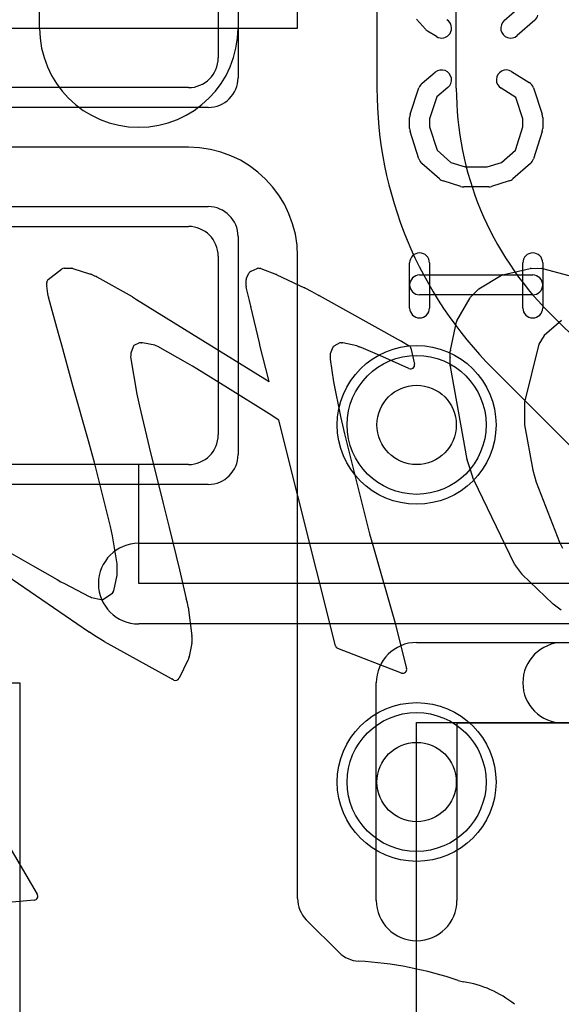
# Model space of a CAD drawing. Extents: x 0 to 20.5, y -1 to 20.
# Tile 15 of 28: x 11.2 to 12.6, y 9 to 11.5. Entities that reach past the tile are written whole.
import ezdxf

# ---------------------------------------------------------------- set-up
doc = ezdxf.new("R2010")
doc.units = 0
for name, color, linetype in [('Hole', 1, 'CONTINUOUS'), ('L1', 3, 'CONTINUOUS'), ('L2', 3, 'CONTINUOUS'), ('L3', 3, 'CONTINUOUS'), ('L4', 3, 'CONTINUOUS'), ('MetalMask-A', 176, 'CONTINUOUS'), ('PartsArea-A', 111, 'CONTINUOUS'), ('PartsSilk-A', 221, 'CONTINUOUS'), ('PartsSilk-B', 221, 'CONTINUOUS'), ('Resist-A', 2, 'CONTINUOUS'), ('Resist-B', 2, 'CONTINUOUS'), ('Silk-A', 140, 'CONTINUOUS'), ('Silk-B', 140, 'CONTINUOUS')]:
    doc.layers.add(name, color=color, linetype=linetype)

msp = doc.modelspace()

# ---------------------------------------------------------------- linework, layer by layer
at = {"layer": 'Hole'}
for centre in [(12.2, 10.5), (12.2, 9.6)]:
    msp.add_circle(centre, 0.1, dxfattribs=at)
at = {"layer": 'L1'}
for p, q in [((12.3, 11.34853), (12.3, 13.9)), ((12.09996, 12.02496), (12.09996, 11.34854)), ((11.7, 11.875), (11.7, 11.425)), ((11.9, 11.5), (11.9, 11.8)), ((10.4, 11.5), (11.9, 11.5)), ((11.625, 11.35), (10.675, 11.35)), ((11.625, 11.20004), (9.7, 11.20004)), ((10.675, 11), (11.625, 11)), ((11.7, 10.925), (11.7, 10.475)), ((11.90004, 9.30608), (11.90004, 10.925)), ((12.75858, 10.55858), (12.53431, 10.78283)), ((12.39342, 10.64082), (12.61639, 10.41787)), ((11.625, 10.4), (10.675, 10.4)), ((12.00467, 9.17039), (11.92201, 9.25305))]:
    msp.add_line(p, q, dxfattribs=at)
for centre in [(12.2, 10.5), (12.2, 9.6)]:
    msp.add_circle(centre, 0.2, dxfattribs=at)
for centre, radius, start, end in [((11.625, 11.425), 0.075, -90, 0), ((13.10001, 11.34852), 1.00005, 179.99885, -135.00041), ((13.1, 11.34852), 0.8, 179.99928, -135), ((11.625, 10.925), 0.27504, 0, 90), ((11.625, 10.925), 0.075, 0, 90), ((12.33985, 10.58837), 0.07497, 44.39475, 45), ((11.625, 10.475), 0.075, -90, 0), ((11.97504, 9.30608), 0.075, 180, -135), ((12.0577, 9.22342), 0.075, -135, -92.78191), ((11.99996, 8.2), 0.95005, 71.28966, 86.73557), ((12.32877, 9.17085), 0.07497, -108.71045, -98.24358), ((12.275, 8.825), 0.27504, 51.3441, 81.00106)]:
    msp.add_arc(centre, radius, start, end, dxfattribs=at)
at = {"layer": 'L2'}
for centre in [(12.2, 10.5), (12.2, 9.6)]:
    msp.add_circle(centre, 0.2, dxfattribs=at)
at = {"layer": 'L3'}
for centre in [(12.2, 10.5), (12.2, 9.6)]:
    msp.add_circle(centre, 0.2, dxfattribs=at)
at = {"layer": 'L4'}
for p, q in [((11.25, 11.5), (11.25, 12.7)), ((11.75, 12.7), (11.75, 11.5))]:
    msp.add_line(p, q, dxfattribs=at)
for centre in [(12.2, 10.5), (12.2, 9.6)]:
    msp.add_circle(centre, 0.2, dxfattribs=at)
msp.add_arc((11.5, 11.5), 0.25, 180, 0, dxfattribs=at)
at = {"layer": 'MetalMask-A'}
for p, q in [((11.7, 11.875), (11.7, 11.425)), ((11.625, 11.35), (10.675, 11.35)), ((10.675, 11), (11.625, 11)), ((11.7, 10.925), (11.7, 10.475)), ((11.625, 10.4), (10.675, 10.4))]:
    msp.add_line(p, q, dxfattribs=at)
for centre, start, end in [((11.625, 11.425), -90, 0), ((11.625, 10.925), 0, 90), ((11.625, 10.475), -90, 0)]:
    msp.add_arc(centre, 0.075, start, end, dxfattribs=at)
at = {"layer": 'PartsArea-A'}
for p, q in [((11.5, 10.4), (10.6, 10.4)), ((11.5, 10.1), (11.5, 10.4)), ((13.3, 10.1), (11.5, 10.1)), ((10.5, 9.85), (11.2, 9.85)), ((11.2, 9.85), (11.2, 8.55)), ((12.2, 8.9), (12.2, 9.75)), ((12.2, 9.75), (14, 9.75))]:
    msp.add_line(p, q, dxfattribs=at)
at = {"layer": 'PartsSilk-A'}
for p, q in [((12.42058, 11.51881), (12.45929, 11.55269)), ((12.22205, 11.49728), (12.19983, 11.52228)), ((12.49794, 11.52008), (12.4535, 11.48119)), ((12.24971, 11.4788), (12.22749, 11.49269)), ((12.43918, 11.39064), (12.48362, 11.36287)), ((12.21363, 11.36088), (12.24696, 11.38865)), ((12.18369, 11.2829), (12.20591, 11.34957)), ((12.27896, 11.35023), (12.2511, 11.32702)), ((12.4495, 11.32523), (12.41268, 11.34824)), ((12.49409, 11.34957), (12.51631, 11.2829)), ((12.2511, 11.32702), (12.23241, 11.27094)), ((12.46759, 11.27094), (12.4495, 11.32523)), ((12.18241, 11.24722), (12.18241, 11.275)), ((12.23241, 11.27094), (12.23241, 11.25112)), ((12.46759, 11.25112), (12.46759, 11.27094)), ((12.51759, 11.275), (12.51759, 11.24722)), ((12.23241, 11.25112), (12.25132, 11.19202)), ((12.44868, 11.19202), (12.46759, 11.25112)), ((12.20582, 11.17016), (12.1836, 11.2396)), ((12.5164, 11.2396), (12.49418, 11.17016)), ((12.25132, 11.19202), (12.28656, 11.16118)), ((12.41344, 11.16118), (12.44868, 11.19202)), ((12.25761, 11.12008), (12.21317, 11.15897)), ((12.28656, 11.16118), (12.32234, 11.15)), ((12.32234, 11.15), (12.37766, 11.15)), ((12.37766, 11.15), (12.41344, 11.16118)), ((12.48683, 11.15897), (12.44239, 11.12008)), ((12.31106, 11.10114), (12.26661, 11.11503)), ((12.38148, 11.1), (12.31852, 11.1)), ((12.43339, 11.11503), (12.38894, 11.10114)), ((12.18241, 10.79444), (12.18241, 10.90833)), ((12.23241, 10.90833), (12.23241, 10.79444)), ((12.46759, 10.79444), (12.46759, 10.90833)), ((12.51759, 10.90833), (12.51759, 10.79444)), ((12.20741, 10.87778), (12.49259, 10.87778)), ((12.49259, 10.82778), (12.20741, 10.82778)), ((11.5, 10.2016), (13.3, 10.2016)), ((13.3, 9.9984), (11.5, 9.9984)), ((12.2, 9.9516), (14, 9.9516)), ((12.0984, 9.3016), (12.0984, 9.85)), ((14, 9.7484), (12.3016, 9.7484)), ((12.3016, 9.7484), (12.3016, 9.3016))]:
    msp.add_line(p, q, dxfattribs=at)
for centre, radius, start, end in [((12.26296, 11.5), 0.025, -122.00538, 57.98998), ((12.43704, 11.5), 0.025, 131.18808, -48.81042), ((12.48148, 11.53889), 0.025, -48.81192, -14.92885), ((12.24074, 11.51389), 0.025, -138.37217, -122.01002), ((12.26296, 11.36944), 0.025, -50.2091, 129.8005), ((12.42593, 11.36944), 0.025, 57.99462, -122.00075), ((12.22963, 11.34167), 0.025, 129.7909, 161.57954), ((12.47037, 11.34167), 0.025, 18.42046, 57.99462), ((12.20741, 11.275), 0.025, 161.57954, 180), ((12.49259, 11.275), 0.025, 0, 18.42046), ((12.20741, 11.24722), 0.025, 180, -162.25358), ((12.49259, 11.24722), 0.025, -17.74642, 0), ((12.22963, 11.17778), 0.025, -162.25358, -131.18808), ((12.47037, 11.17778), 0.025, -48.81192, -17.74642), ((12.27407, 11.13889), 0.025, -131.18808, -107.36223), ((12.42593, 11.13889), 0.025, -72.63777, -48.81192), ((12.31852, 11.125), 0.025, -107.36223, -90), ((12.38148, 11.125), 0.025, -90, -72.63777), ((12.20741, 10.90833), 0.025, 0, 180), ((12.49259, 10.90833), 0.025, 0, 180), ((12.20741, 10.85278), 0.025, 90, -90), ((12.49259, 10.85278), 0.025, -90, 90), ((12.20741, 10.79444), 0.025, 180, 0), ((12.49259, 10.79444), 0.025, 180, 0), ((11.5, 10.1), 0.1016, 90, -90), ((12.2, 9.85), 0.1016, 90, 180), ((12.2, 9.3016), 0.1016, 180, 0)]:
    msp.add_arc(centre, radius, start, end, dxfattribs=at)
at = {"layer": 'PartsSilk-B'}
for p, q in [((11.31174, 10.89465), (11.33048, 10.89465)), ((11.33348, 10.89419), (11.37861, 10.87999)), ((11.78314, 10.88747), (11.79793, 10.89381)), ((11.80273, 10.89458), (11.80469, 10.89441)), ((11.80733, 10.89382), (11.84734, 10.87889)), ((12.41654, 10.87842), (12.48637, 10.89407)), ((12.48833, 10.89431), (12.50338, 10.89465)), ((12.50376, 10.89465), (12.51505, 10.89448)), ((12.51749, 10.89414), (12.66692, 10.85407)), ((11.27187, 10.86655), (11.30564, 10.89257)), ((11.37965, 10.8796), (11.38638, 10.87663)), ((11.38638, 10.87663), (11.39302, 10.87388)), ((11.39409, 10.87336), (11.4833, 10.8234)), ((11.77147, 10.8699), (11.77746, 10.88205)), ((11.77936, 10.8847), (11.78001, 10.88535)), ((11.84814, 10.87855), (11.91765, 10.8454)), ((12.35657, 10.8427), (12.41355, 10.87721)), ((11.26797, 10.85317), (11.26797, 10.85863)), ((11.27106, 10.83013), (11.26803, 10.8507)), ((11.77044, 10.84963), (11.77044, 10.86548)), ((11.77906, 10.81365), (11.77073, 10.84722)), ((11.918, 10.84522), (11.9358, 10.83587)), ((11.27193, 10.82616), (11.2712, 10.82939)), ((11.27282, 10.82251), (11.27197, 10.82599)), ((11.29775, 10.73018), (11.27288, 10.82227)), ((11.4838, 10.8231), (11.49419, 10.81645)), ((11.9358, 10.83587), (11.95395, 10.82653)), ((11.95423, 10.82638), (12.16124, 10.71125)), ((12.30121, 10.76243), (12.33495, 10.82063)), ((12.33646, 10.82262), (12.35461, 10.84115)), ((11.49419, 10.81645), (11.82867, 10.60906)), ((11.78057, 10.80631), (11.77906, 10.81365)), ((11.78218, 10.79883), (11.78063, 10.80604)), ((11.80376, 10.70681), (11.78222, 10.79865)), ((12.28506, 10.688), (12.30008, 10.75947)), ((12.56463, 10.763), (12.52159, 10.72523)), ((11.30586, 10.70069), (11.29776, 10.73014)), ((12.52159, 10.72523), (12.5145, 10.71443)), ((11.33409, 10.59886), (11.30586, 10.70067)), ((11.48557, 10.69715), (11.47971, 10.68108)), ((11.48661, 10.69855), (11.48557, 10.69715)), ((11.48784, 10.69995), (11.48661, 10.69855)), ((11.50196, 10.70668), (11.48784, 10.69995)), ((11.50592, 10.70668), (11.50196, 10.70668)), ((11.50905, 10.70701), (11.50723, 10.70677)), ((11.54009, 10.70067), (11.50905, 10.70701)), ((11.54396, 10.6991), (11.54009, 10.70067)), ((11.54786, 10.69748), (11.54396, 10.6991)), ((11.62396, 10.65476), (11.54786, 10.69748)), ((11.80605, 10.69755), (11.80379, 10.70669)), ((11.82669, 10.61644), (11.80607, 10.69748)), ((11.98912, 10.69572), (11.98219, 10.67894)), ((11.99032, 10.69715), (11.98912, 10.69572)), ((11.99172, 10.69875), (11.99032, 10.69715)), ((12.00672, 10.70668), (11.99172, 10.69875)), ((12.01086, 10.70668), (12.00672, 10.70668)), ((12.01365, 10.70701), (12.01253, 10.70682)), ((12.04959, 10.69891), (12.01365, 10.70701)), ((12.0546, 10.69692), (12.04959, 10.69891)), ((12.0604, 10.69484), (12.05493, 10.69679)), ((12.16154, 10.71108), (12.18101, 10.69935)), ((12.50764, 10.70366), (12.47214, 10.55717)), ((12.5145, 10.71443), (12.50764, 10.70366)), ((11.4797, 10.67483), (11.47955, 10.67136)), ((11.47955, 10.67136), (11.4951, 10.57711)), ((11.47971, 10.68108), (11.47971, 10.67526)), ((11.98219, 10.67894), (11.98219, 10.67282)), ((11.98219, 10.67282), (11.98239, 10.66573)), ((12.10718, 10.67506), (12.0604, 10.69484)), ((12.1806, 10.64208), (12.10718, 10.67506)), ((12.1856, 10.69299), (12.19459, 10.65335)), ((12.28457, 10.6703), (12.28484, 10.68612)), ((11.63521, 10.64792), (11.62396, 10.65476)), ((11.64666, 10.641), (11.63524, 10.6479)), ((11.98239, 10.66573), (11.99052, 10.60818)), ((12.28485, 10.64909), (12.28457, 10.67)), ((12.32732, 10.41293), (12.28501, 10.64744)), ((11.72379, 10.59318), (11.64666, 10.641)), ((11.37291, 10.45985), (11.3341, 10.59884)), ((11.82867, 10.60906), (11.82672, 10.61631)), ((11.99052, 10.60818), (12.00799, 10.5208)), ((11.4951, 10.57711), (11.49825, 10.56212)), ((11.82812, 10.52773), (11.72379, 10.59318)), ((11.49825, 10.56212), (11.50161, 10.54712)), ((11.50161, 10.54712), (11.52613, 10.44351)), ((12.47214, 10.55717), (12.47198, 10.53866)), ((11.85301, 10.51202), (11.82812, 10.52773)), ((12.47198, 10.53866), (12.47198, 10.50053)), ((11.99544, 9.94361), (11.85301, 10.51202)), ((12.00799, 10.5208), (12.01293, 10.49894)), ((12.01293, 10.49894), (12.01804, 10.47708)), ((12.47198, 10.50053), (12.4928, 10.38563)), ((12.01804, 10.47708), (12.08154, 10.22555)), ((11.3823, 10.42611), (11.37302, 10.45943)), ((11.38814, 10.40541), (11.38231, 10.42607)), ((11.52613, 10.44351), (11.56146, 10.30199)), ((11.42906, 10.24389), (11.38814, 10.40541)), ((12.33557, 10.38688), (12.32764, 10.41165)), ((12.34363, 10.36245), (12.33559, 10.3868)), ((12.4928, 10.38563), (12.49687, 10.37044)), ((12.44689, 10.14938), (12.34413, 10.36122)), ((12.49687, 10.37044), (12.50093, 10.35544)), ((12.50093, 10.35544), (12.55969, 10.20453)), ((11.56146, 10.30199), (11.57008, 10.26793)), ((11.57009, 10.2679), (11.57665, 10.24162)), ((11.43157, 10.23228), (11.42906, 10.24389)), ((11.434, 10.22063), (11.43157, 10.23228)), ((11.57667, 10.24156), (11.60258, 10.13482)), ((12.08154, 10.22555), (12.08932, 10.19695)), ((11.44585, 10.14981), (11.434, 10.22063)), ((12.55969, 10.20453), (12.56727, 10.18934)), ((11.14905, 10.19265), (11.23231, 10.14526)), ((12.08932, 10.19695), (12.14571, 9.99991)), ((11.44585, 10.12125), (11.44585, 10.14981)), ((11.23231, 10.14526), (11.29458, 10.11009)), ((11.6026, 10.13472), (11.61962, 10.06135)), ((12.45973, 10.13122), (12.44776, 10.14792)), ((12.4648, 10.12452), (12.45989, 10.13101)), ((11.37365, 9.97866), (11.16796, 10.11944)), ((11.2947, 10.11002), (11.30362, 10.10482)), ((11.30362, 10.10482), (11.31296, 10.09988)), ((11.31296, 10.09988), (11.37509, 10.06777)), ((11.43739, 10.08173), (11.44585, 10.12125)), ((12.54342, 10.04889), (12.46585, 10.12334)), ((11.40982, 10.06035), (11.434, 10.07571)), ((11.434, 10.07571), (11.43563, 10.0787)), ((11.43577, 10.07894), (11.43739, 10.08173)), ((11.37509, 10.06777), (11.37805, 10.06653)), ((11.37805, 10.06653), (11.38124, 10.0653)), ((11.38124, 10.0653), (11.40508, 10.05999)), ((11.40512, 10.06), (11.40628, 10.06014)), ((11.40696, 10.0602), (11.40982, 10.06035)), ((11.61969, 10.06104), (11.62165, 10.05118)), ((11.62165, 10.05118), (11.62384, 10.04182)), ((11.62402, 10.04084), (11.63351, 9.96832)), ((12.55388, 10.04076), (12.54424, 10.04818)), ((12.56379, 10.03321), (12.55392, 10.04072)), ((11.39357, 9.96613), (11.37398, 9.97844)), ((12.14579, 9.99965), (12.17485, 9.88645)), ((11.41318, 9.95391), (11.3936, 9.96611)), ((11.58231, 9.85999), (11.41362, 9.95366)), ((11.63358, 9.96662), (11.63342, 9.96261)), ((11.63342, 9.96261), (11.63342, 9.95186)), ((11.63324, 9.94998), (11.62686, 9.91658)), ((12.16154, 9.87464), (12.00152, 9.93672)), ((11.62364, 9.90668), (11.60178, 9.86174)), ((11.62532, 9.91149), (11.62415, 9.90793)), ((11.62657, 9.91544), (11.62535, 9.91159)), ((11.58857, 9.85704), (11.58294, 9.85966)), ((11.15819, 9.46333), (11.24422, 9.31752)), ((11.23653, 9.30248), (11.13345, 9.29294))]:
    msp.add_line(p, q, dxfattribs=at)
for centre, start, end in [((11.31174, 10.88465), 90, 127.60354), ((11.33048, 10.88465), 72.54344, 90), ((11.80187, 10.88462), 85.06501, 113.20611), ((11.80383, 10.88445), 69.5177, 85.06501), ((12.48856, 10.88431), 91.31757, 102.63416), ((12.5036, 10.88465), 89.08335, 91.27804), ((12.5149, 10.88448), 74.99109, 89.13126), ((11.37561, 10.87045), 66.1771, 72.54344), ((11.3892, 10.86464), 60.71717, 67.53882), ((11.78044, 10.86548), 153.76806, 180), ((11.78643, 10.87763), 135, 153.76806), ((11.78708, 10.87828), 113.20611, 135), ((11.84384, 10.86952), 64.53665, 69.5177), ((12.41873, 10.86866), 102.64685, 121.20274), ((11.27792, 10.85216), 174.2039, -171.60243), ((11.27797, 10.85863), 127.60354, 180), ((11.78044, 10.84963), 180, -166.06099), ((11.91335, 10.83637), 62.2815, 64.53665), ((11.28095, 10.83159), -171.60243, -167.28466), ((11.28168, 10.82836), -167.28466, -166.28353), ((11.28253, 10.82488), -166.28353, -164.86552), ((11.47841, 10.81468), 57.37496, 60.71717), ((11.94937, 10.81764), 60.92314, 62.74313), ((12.3436, 10.81561), 135.52638, 149.89943), ((12.36175, 10.83415), 121.20949, 135.59588), ((11.79036, 10.80833), -168.3416, -166.7562), ((11.79196, 10.80093), -167.88124, -166.82507), ((12.30987, 10.75741), 149.90013, 168.13151), ((11.3074, 10.73279), -164.86552, -164.62928), ((11.3155, 10.70334), -164.62928, -164.51881), ((11.50592, 10.71668), -90, -82.46975), ((11.8135, 10.70909), -166.82507, -166.11658), ((11.81576, 10.69995), -166.11658, -165.69972), ((12.01086, 10.71668), -90, -80.38697), ((12.05829, 10.70621), -111.66304, -109.6307), ((12.15638, 10.70251), 58.94784, 60.92314), ((12.17585, 10.69078), 12.77124, 58.94784), ((11.46971, 10.67526), -2.46466, 0), ((12.29457, 10.67013), 179.02607, -179.23828), ((12.29484, 10.68595), 168.16154, 179.0093), ((11.64041, 10.65646), -121.33721, -121.1308), ((12.18484, 10.65114), -115.07918, 12.77124), ((12.29485, 10.64922), -179.2552, -169.7723), ((11.34373, 10.60153), -164.51881, -164.39307), ((11.83638, 10.61891), -165.69972, -164.93577), ((11.38261, 10.46227), -165.99156, -163.50378), ((11.39193, 10.42879), -164.44827, -164.21205), ((12.33716, 10.4147), -169.80279, -162.25124), ((12.34509, 10.38993), -162.23568, -161.73436), ((12.35313, 10.36558), -161.76431, -154.12299), ((11.56039, 10.26548), 14.00844, 14.18918), ((11.56695, 10.2392), 13.64724, 14.00844), ((12.45589, 10.15375), -154.10085, -144.3565), ((11.59286, 10.13246), 13.06334, 13.64724), ((12.46786, 10.13705), -144.3558, -142.86671), ((12.47277, 10.13055), -142.88932, -133.82537), ((11.28966, 10.10138), 59.74356, 60.53929), ((11.44441, 10.07391), 149.79307, 151.38497), ((11.40632, 10.05007), 96.89055, 97.12502), ((11.40748, 10.05021), 92.97967, 96.89055), ((11.60988, 10.05909), 11.24253, 13.06334), ((11.6141, 10.03954), 7.46597, 13.17493), ((12.55034, 10.0561), -133.82424, -127.58234), ((12.55998, 10.04868), -127.60354, -127.28474), ((12.56984, 10.04116), -127.27136, -122.64324), ((11.3793, 9.98691), -124.40523, -122.1329), ((12.1361, 9.99716), 14.41127, 15.96902), ((11.39889, 9.9746), -122.1329, -121.92646), ((11.41847, 9.9624), -121.92646, -119.02677), ((11.62342, 9.95186), -10.83791, 0), ((11.62359, 9.96702), -2.2929, 7.46597), ((12.00514, 9.94604), -165.93596, -111.22677), ((11.61465, 9.91105), -25.92419, -18.18127), ((11.61582, 9.91461), -18.18127, -17.5831), ((11.61704, 9.91846), -17.5831, -10.83791), ((12.16516, 9.88396), -111.22677, 14.41127), ((11.58716, 9.86873), -119.02677, -114.95115), ((11.59279, 9.86611), -114.95115, -25.92419), ((11.23561, 9.31244), -84.72259, 30.5411)]:
    msp.add_arc(centre, 0.01, start, end, dxfattribs=at)
at = {"layer": 'Resist-A'}
for p, q in [((11.75, 11.925), (11.75, 11.375)), ((11.675, 11.3), (10.625, 11.3)), ((10.625, 11.05), (11.675, 11.05)), ((11.75, 10.975), (11.75, 10.425)), ((11.675, 10.35), (10.625, 10.35))]:
    msp.add_line(p, q, dxfattribs=at)
for centre in [(12.2, 10.5), (12.2, 9.6)]:
    msp.add_circle(centre, 0.175, dxfattribs=at)
for centre, start, end in [((11.675, 11.375), -90, 0), ((11.675, 10.975), 0, 90), ((11.675, 10.425), -90, 0)]:
    msp.add_arc(centre, 0.075, start, end, dxfattribs=at)
at = {"layer": 'Resist-B'}
for centre in [(12.2, 10.5), (12.2, 9.6)]:
    msp.add_circle(centre, 0.175, dxfattribs=at)
at = {"layer": 'Silk-A'}
for p, q in [((11.5, 10.2016), (13.3, 10.2016)), ((13.3, 9.9984), (11.5, 9.9984))]:
    msp.add_line(p, q, dxfattribs=at)
for centre in [(11.5, 10.1), (12.5691, 9.85)]:
    msp.add_arc(centre, 0.1016, 90, -90, dxfattribs=at)
at = {"layer": 'Silk-B'}
for p, q in [((11.31174, 10.89465), (11.33048, 10.89465)), ((11.33348, 10.89419), (11.37861, 10.87999)), ((11.78314, 10.88747), (11.79793, 10.89381)), ((11.80273, 10.89458), (11.80469, 10.89441)), ((11.80733, 10.89382), (11.84734, 10.87889)), ((12.41654, 10.87842), (12.48637, 10.89407)), ((12.48833, 10.89431), (12.50338, 10.89465)), ((12.50376, 10.89465), (12.51505, 10.89448)), ((12.51749, 10.89414), (12.66692, 10.85407)), ((11.27187, 10.86655), (11.30564, 10.89257)), ((11.37965, 10.8796), (11.38638, 10.87663)), ((11.38638, 10.87663), (11.39302, 10.87388)), ((11.39409, 10.87336), (11.4833, 10.8234)), ((11.77147, 10.8699), (11.77746, 10.88205)), ((11.77936, 10.8847), (11.78001, 10.88535)), ((11.84814, 10.87855), (11.91765, 10.8454)), ((12.35657, 10.8427), (12.41355, 10.87721)), ((11.26797, 10.85317), (11.26797, 10.85863)), ((11.27106, 10.83013), (11.26803, 10.8507)), ((11.77044, 10.84963), (11.77044, 10.86548)), ((11.77906, 10.81365), (11.77073, 10.84722)), ((11.918, 10.84522), (11.9358, 10.83587)), ((11.27193, 10.82616), (11.2712, 10.82939)), ((11.27282, 10.82251), (11.27197, 10.82599)), ((11.29775, 10.73018), (11.27288, 10.82227)), ((11.4838, 10.8231), (11.49419, 10.81645)), ((11.9358, 10.83587), (11.95395, 10.82653)), ((11.95423, 10.82638), (12.16124, 10.71125)), ((12.30121, 10.76243), (12.33495, 10.82063)), ((12.33646, 10.82262), (12.35461, 10.84115)), ((11.49419, 10.81645), (11.82867, 10.60906)), ((11.78057, 10.80631), (11.77906, 10.81365)), ((11.78218, 10.79883), (11.78063, 10.80604)), ((11.80376, 10.70681), (11.78222, 10.79865)), ((12.28506, 10.688), (12.30008, 10.75947)), ((12.56463, 10.763), (12.52159, 10.72523)), ((11.30586, 10.70069), (11.29776, 10.73014)), ((12.52159, 10.72523), (12.5145, 10.71443)), ((11.33409, 10.59886), (11.30586, 10.70067)), ((11.48557, 10.69715), (11.47971, 10.68108)), ((11.48661, 10.69855), (11.48557, 10.69715)), ((11.48784, 10.69995), (11.48661, 10.69855)), ((11.50196, 10.70668), (11.48784, 10.69995)), ((11.50592, 10.70668), (11.50196, 10.70668)), ((11.50905, 10.70701), (11.50723, 10.70677)), ((11.54009, 10.70067), (11.50905, 10.70701)), ((11.54396, 10.6991), (11.54009, 10.70067)), ((11.54786, 10.69748), (11.54396, 10.6991)), ((11.62396, 10.65476), (11.54786, 10.69748)), ((11.80605, 10.69755), (11.80379, 10.70669)), ((11.82669, 10.61644), (11.80607, 10.69748)), ((11.98912, 10.69572), (11.98219, 10.67894)), ((11.99032, 10.69715), (11.98912, 10.69572)), ((11.99172, 10.69875), (11.99032, 10.69715)), ((12.00672, 10.70668), (11.99172, 10.69875)), ((12.01086, 10.70668), (12.00672, 10.70668)), ((12.01365, 10.70701), (12.01253, 10.70682)), ((12.04959, 10.69891), (12.01365, 10.70701)), ((12.0546, 10.69692), (12.04959, 10.69891)), ((12.0604, 10.69484), (12.05493, 10.69679)), ((12.16154, 10.71108), (12.18101, 10.69935)), ((12.50764, 10.70366), (12.47214, 10.55717)), ((12.5145, 10.71443), (12.50764, 10.70366)), ((11.4797, 10.67483), (11.47955, 10.67136)), ((11.47955, 10.67136), (11.4951, 10.57711)), ((11.47971, 10.68108), (11.47971, 10.67526)), ((11.98219, 10.67894), (11.98219, 10.67282)), ((11.98219, 10.67282), (11.98239, 10.66573)), ((12.10718, 10.67506), (12.0604, 10.69484)), ((12.1806, 10.64208), (12.10718, 10.67506)), ((12.1856, 10.69299), (12.19459, 10.65335)), ((12.28457, 10.6703), (12.28484, 10.68612)), ((11.63521, 10.64792), (11.62396, 10.65476)), ((11.64666, 10.641), (11.63524, 10.6479)), ((11.98239, 10.66573), (11.99052, 10.60818)), ((12.28485, 10.64909), (12.28457, 10.67)), ((12.32732, 10.41293), (12.28501, 10.64744)), ((11.72379, 10.59318), (11.64666, 10.641)), ((11.37291, 10.45985), (11.3341, 10.59884)), ((11.82867, 10.60906), (11.82672, 10.61631)), ((11.99052, 10.60818), (12.00799, 10.5208)), ((11.4951, 10.57711), (11.49825, 10.56212)), ((11.82812, 10.52773), (11.72379, 10.59318)), ((11.49825, 10.56212), (11.50161, 10.54712)), ((11.50161, 10.54712), (11.52613, 10.44351)), ((12.47214, 10.55717), (12.47198, 10.53866)), ((11.85301, 10.51202), (11.82812, 10.52773)), ((12.47198, 10.53866), (12.47198, 10.50053)), ((11.99544, 9.94361), (11.85301, 10.51202)), ((12.00799, 10.5208), (12.01293, 10.49894)), ((12.01293, 10.49894), (12.01804, 10.47708)), ((12.47198, 10.50053), (12.4928, 10.38563)), ((12.01804, 10.47708), (12.08154, 10.22555)), ((11.3823, 10.42611), (11.37302, 10.45943)), ((11.38814, 10.40541), (11.38231, 10.42607)), ((11.52613, 10.44351), (11.56146, 10.30199)), ((11.42906, 10.24389), (11.38814, 10.40541)), ((12.33557, 10.38688), (12.32764, 10.41165)), ((12.34363, 10.36245), (12.33559, 10.3868)), ((12.4928, 10.38563), (12.49687, 10.37044)), ((12.44689, 10.14938), (12.34413, 10.36122)), ((12.49687, 10.37044), (12.50093, 10.35544)), ((12.50093, 10.35544), (12.55969, 10.20453)), ((11.56146, 10.30199), (11.57008, 10.26793)), ((11.57009, 10.2679), (11.57665, 10.24162)), ((11.43157, 10.23228), (11.42906, 10.24389)), ((11.434, 10.22063), (11.43157, 10.23228)), ((11.57667, 10.24156), (11.60258, 10.13482)), ((12.08154, 10.22555), (12.08932, 10.19695)), ((11.44585, 10.14981), (11.434, 10.22063)), ((12.55969, 10.20453), (12.56727, 10.18934)), ((11.14905, 10.19265), (11.23231, 10.14526)), ((12.08932, 10.19695), (12.14571, 9.99991)), ((11.44585, 10.12125), (11.44585, 10.14981)), ((11.23231, 10.14526), (11.29458, 10.11009)), ((11.6026, 10.13472), (11.61962, 10.06135)), ((12.45973, 10.13122), (12.44776, 10.14792)), ((12.4648, 10.12452), (12.45989, 10.13101)), ((11.37365, 9.97866), (11.16796, 10.11944)), ((11.2947, 10.11002), (11.30362, 10.10482)), ((11.30362, 10.10482), (11.31296, 10.09988)), ((11.31296, 10.09988), (11.37509, 10.06777)), ((11.43739, 10.08173), (11.44585, 10.12125)), ((12.54342, 10.04889), (12.46585, 10.12334)), ((11.40982, 10.06035), (11.434, 10.07571)), ((11.434, 10.07571), (11.43563, 10.0787)), ((11.43577, 10.07894), (11.43739, 10.08173)), ((11.37509, 10.06777), (11.37805, 10.06653)), ((11.37805, 10.06653), (11.38124, 10.0653)), ((11.38124, 10.0653), (11.40508, 10.05999)), ((11.40512, 10.06), (11.40628, 10.06014)), ((11.40696, 10.0602), (11.40982, 10.06035)), ((11.61969, 10.06104), (11.62165, 10.05118)), ((11.62165, 10.05118), (11.62384, 10.04182)), ((11.62402, 10.04084), (11.63351, 9.96832)), ((12.55388, 10.04076), (12.54424, 10.04818)), ((12.56379, 10.03321), (12.55392, 10.04072)), ((11.39357, 9.96613), (11.37398, 9.97844)), ((12.14579, 9.99965), (12.17485, 9.88645)), ((11.41318, 9.95391), (11.3936, 9.96611)), ((11.58231, 9.85999), (11.41362, 9.95366)), ((11.63358, 9.96662), (11.63342, 9.96261)), ((11.63342, 9.96261), (11.63342, 9.95186)), ((11.63324, 9.94998), (11.62686, 9.91658)), ((12.16154, 9.87464), (12.00152, 9.93672)), ((11.62364, 9.90668), (11.60178, 9.86174)), ((11.62532, 9.91149), (11.62415, 9.90793)), ((11.62657, 9.91544), (11.62535, 9.91159)), ((11.58857, 9.85704), (11.58294, 9.85966)), ((11.15819, 9.46333), (11.24422, 9.31752)), ((11.23653, 9.30248), (11.13345, 9.29294))]:
    msp.add_line(p, q, dxfattribs=at)
for centre, start, end in [((11.31174, 10.88465), 90, 127.60354), ((11.33048, 10.88465), 72.54344, 90), ((11.80187, 10.88462), 85.06501, 113.20611), ((11.80383, 10.88445), 69.5177, 85.06501), ((12.48856, 10.88431), 91.31757, 102.63416), ((12.5036, 10.88465), 89.08335, 91.27804), ((12.5149, 10.88448), 74.99109, 89.13126), ((11.37561, 10.87045), 66.1771, 72.54344), ((11.3892, 10.86464), 60.71717, 67.53882), ((11.78044, 10.86548), 153.76806, 180), ((11.78643, 10.87763), 135, 153.76806), ((11.78708, 10.87828), 113.20611, 135), ((11.84384, 10.86952), 64.53665, 69.5177), ((12.41873, 10.86866), 102.64685, 121.20274), ((11.27792, 10.85216), 174.2039, -171.60243), ((11.27797, 10.85863), 127.60354, 180), ((11.78044, 10.84963), 180, -166.06099), ((11.91335, 10.83637), 62.2815, 64.53665), ((11.28095, 10.83159), -171.60243, -167.28466), ((11.28168, 10.82836), -167.28466, -166.28353), ((11.28253, 10.82488), -166.28353, -164.86552), ((11.47841, 10.81468), 57.37496, 60.71717), ((11.94937, 10.81764), 60.92314, 62.74313), ((12.3436, 10.81561), 135.52638, 149.89943), ((12.36175, 10.83415), 121.20949, 135.59588), ((11.79036, 10.80833), -168.3416, -166.7562), ((11.79196, 10.80093), -167.88124, -166.82507), ((12.30987, 10.75741), 149.90013, 168.13151), ((11.3074, 10.73279), -164.86552, -164.62928), ((11.3155, 10.70334), -164.62928, -164.51881), ((11.50592, 10.71668), -90, -82.46975), ((11.8135, 10.70909), -166.82507, -166.11658), ((11.81576, 10.69995), -166.11658, -165.69972), ((12.01086, 10.71668), -90, -80.38697), ((12.05829, 10.70621), -111.66304, -109.6307), ((12.15638, 10.70251), 58.94784, 60.92314), ((12.17585, 10.69078), 12.77124, 58.94784), ((11.46971, 10.67526), -2.46466, 0), ((12.29457, 10.67013), 179.02607, -179.23828), ((12.29484, 10.68595), 168.16154, 179.0093), ((11.64041, 10.65646), -121.33721, -121.1308), ((12.18484, 10.65114), -115.07918, 12.77124), ((12.29485, 10.64922), -179.2552, -169.7723), ((11.34373, 10.60153), -164.51881, -164.39307), ((11.83638, 10.61891), -165.69972, -164.93577), ((11.38261, 10.46227), -165.99156, -163.50378), ((11.39193, 10.42879), -164.44827, -164.21205), ((12.33716, 10.4147), -169.80279, -162.25124), ((12.34509, 10.38993), -162.23568, -161.73436), ((12.35313, 10.36558), -161.76431, -154.12299), ((11.56039, 10.26548), 14.00844, 14.18918), ((11.56695, 10.2392), 13.64724, 14.00844), ((12.45589, 10.15375), -154.10085, -144.3565), ((11.59286, 10.13246), 13.06334, 13.64724), ((12.46786, 10.13705), -144.3558, -142.86671), ((12.47277, 10.13055), -142.88932, -133.82537), ((11.28966, 10.10138), 59.74356, 60.53929), ((11.44441, 10.07391), 149.79307, 151.38497), ((11.40632, 10.05007), 96.89055, 97.12502), ((11.40748, 10.05021), 92.97967, 96.89055), ((11.60988, 10.05909), 11.24253, 13.06334), ((11.6141, 10.03954), 7.46597, 13.17493), ((12.55034, 10.0561), -133.82424, -127.58234), ((12.55998, 10.04868), -127.60354, -127.28474), ((12.56984, 10.04116), -127.27136, -122.64324), ((11.3793, 9.98691), -124.40523, -122.1329), ((12.1361, 9.99716), 14.41127, 15.96902), ((11.39889, 9.9746), -122.1329, -121.92646), ((11.41847, 9.9624), -121.92646, -119.02677), ((11.62342, 9.95186), -10.83791, 0), ((11.62359, 9.96702), -2.2929, 7.46597), ((12.00514, 9.94604), -165.93596, -111.22677), ((11.61465, 9.91105), -25.92419, -18.18127), ((11.61582, 9.91461), -18.18127, -17.5831), ((11.61704, 9.91846), -17.5831, -10.83791), ((12.16516, 9.88396), -111.22677, 14.41127), ((11.58716, 9.86873), -119.02677, -114.95115), ((11.59279, 9.86611), -114.95115, -25.92419), ((11.23561, 9.31244), -84.72259, 30.5411)]:
    msp.add_arc(centre, 0.01, start, end, dxfattribs=at)

doc.saveas('drawing.dxf')
